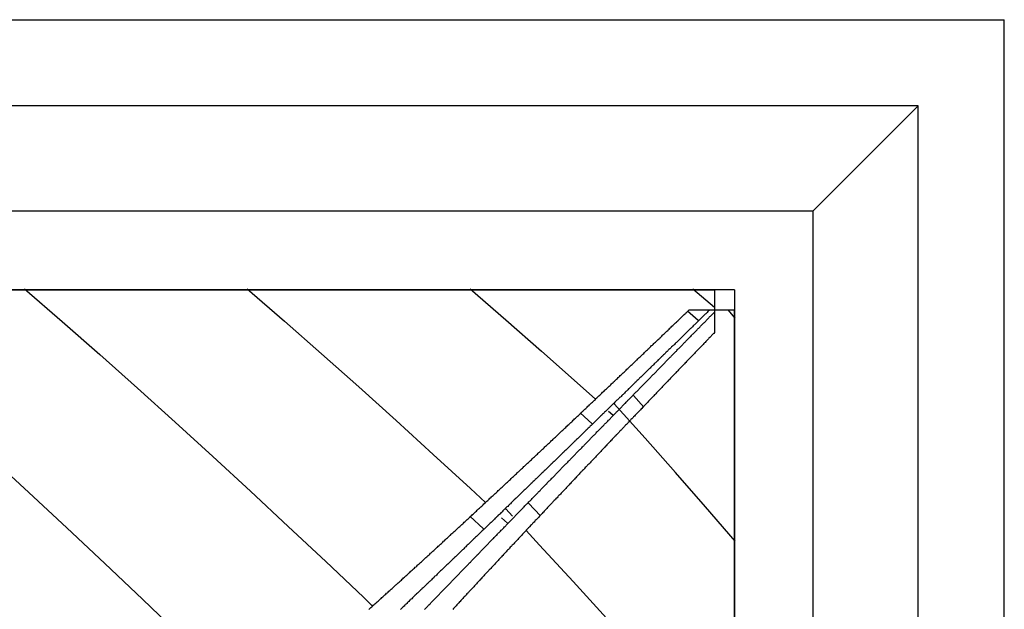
# Model space of a CAD drawing. Extents: x 2 to 87, y -108 to 11.
# Tile 52 of 210: x 22.292 to 22.917, y -77.937 to -77.562. Entities that reach past the tile are written whole.
import ezdxf

# ---------------------------------------------------------------- set-up
doc = ezdxf.new("R2010")
doc.units = 0
doc.header["$MEASUREMENT"] = 0
doc.layers.add('12', color=7, linetype='CONTINUOUS')

msp = doc.modelspace()

# ---------------------------------------------------------------- linework, layer by layer
at = {"layer": '12', "color": 62, "linetype": 'Continuous'}
for p, q in [((21.549, -77.5624), (22.9171, -77.5624)), ((22.9171, -78.9306), (22.9171, -77.5624)), ((22.8625, -77.6171), (21.6037, -77.6171)), ((22.7958, -77.6838), (22.8625, -77.6171)), ((22.8625, -78.8759), (22.8625, -77.6171)), ((21.6704, -77.6838), (22.7958, -77.6838)), ((22.7958, -78.8092), (22.7958, -77.6838)), ((22.7458, -77.7338), (21.7204, -77.7338)), ((21.7331, -77.7338), (22.7331, -77.7338)), ((22.2953, -77.7332), (22.3192, -77.754)), ((22.4367, -77.7332), (22.4603, -77.7537)), ((22.5781, -77.7332), (22.6008, -77.7529)), ((22.7195, -77.7332), (22.7331, -77.7449)), ((22.7331, -77.7338), (22.7331, -77.7465)), ((22.7458, -77.7338), (22.7458, -78.7592)), ((22.716, -77.7471), (22.7228, -77.7531)), ((22.7172, -77.7465), (22.7302, -77.7465)), ((22.7302, -77.7465), (22.7458, -77.7465)), ((22.7331, -77.7465), (22.7331, -77.7481)), ((22.7331, -77.7481), (22.7331, -77.761)), ((22.7464, -77.7519), (22.7418, -77.7465)), ((22.7458, -78.7465), (22.7458, -77.7465)), ((22.3192, -77.754), (22.3431, -77.775)), ((22.4603, -77.7537), (22.4839, -77.7745)), ((22.6008, -77.7529), (22.6234, -77.7728)), ((22.3431, -77.775), (22.367, -77.7963)), ((22.4839, -77.7745), (22.5075, -77.7955)), ((22.6234, -77.7728), (22.646, -77.7929)), ((22.646, -77.7929), (22.6576, -77.8033)), ((22.367, -77.7963), (22.3909, -77.8179)), ((22.5075, -77.7955), (22.5311, -77.8168)), ((22.6891, -77.828), (22.6695, -77.8063)), ((22.6884, -77.8083), (22.6819, -77.8009)), ((22.6479, -77.812), (22.6555, -77.8189)), ((22.6659, -77.8108), (22.6687, -77.8133)), ((22.3909, -77.8179), (22.4148, -77.8397)), ((22.5311, -77.8168), (22.5547, -77.8383)), ((22.7084, -77.8498), (22.6891, -77.828)), ((22.2741, -77.8404), (22.2982, -77.8625)), ((22.4148, -77.8397), (22.4387, -77.8617)), ((22.5547, -77.8383), (22.5783, -77.86)), ((22.7275, -77.8715), (22.7084, -77.8498)), ((22.2982, -77.8625), (22.3222, -77.8849)), ((22.4387, -77.8617), (22.4626, -77.884)), ((22.5783, -77.86), (22.5878, -77.8689)), ((22.6051, -77.8775), (22.6008, -77.8728)), ((22.6228, -77.8774), (22.6152, -77.8692)), ((22.7464, -77.8933), (22.7275, -77.8715)), ((22.578, -77.8776), (22.5866, -77.8856)), ((22.5981, -77.8785), (22.6019, -77.882)), ((22.3222, -77.8849), (22.3463, -77.9075)), ((22.4626, -77.884), (22.4865, -77.9064)), ((22.6222, -77.896), (22.6136, -77.8867)), ((22.6435, -77.9191), (22.6222, -77.896)), ((22.3463, -77.9075), (22.3703, -77.9303)), ((22.4865, -77.9064), (22.5104, -77.929)), ((22.6646, -77.9422), (22.6435, -77.9191)), ((22.3703, -77.9303), (22.3944, -77.9533)), ((22.5104, -77.929), (22.5162, -77.9346))]:
    msp.add_line(p, q, dxfattribs=at)
for points in [[(22.7302, -77.7465), (22.7298, -77.7469), (22.7294, -77.7473), (22.729, -77.7477), (22.7285, -77.7482), (22.7281, -77.7486), (22.7277, -77.749), (22.7273, -77.7494), (22.7269, -77.7498), (22.7264, -77.7502), (22.726, -77.7506), (22.7256, -77.751), (22.7252, -77.7515), (22.7247, -77.7519), (22.7243, -77.7523), (22.7239, -77.7527), (22.7235, -77.7531), (22.723, -77.7535), (22.7226, -77.7539), (22.7222, -77.7544), (22.7218, -77.7548), (22.7213, -77.7552), (22.7209, -77.7556), (22.7205, -77.756), (22.7201, -77.7564), (22.7197, -77.7568), (22.7192, -77.7573), (22.7188, -77.7577), (22.7184, -77.7581), (22.718, -77.7585), (22.7175, -77.7589), (22.7171, -77.7593), (22.7167, -77.7597), (22.7163, -77.7602), (22.7158, -77.7606), (22.7154, -77.761), (22.715, -77.7614), (22.7146, -77.7618), (22.7141, -77.7622), (22.7137, -77.7626), (22.7133, -77.7631), (22.7129, -77.7635), (22.7124, -77.7639), (22.712, -77.7643), (22.7116, -77.7647), (22.7112, -77.7651), (22.7107, -77.7655), (22.7103, -77.766), (22.7099, -77.7664), (22.7095, -77.7668), (22.709, -77.7672), (22.7086, -77.7676), (22.7082, -77.768), (22.7078, -77.7685), (22.7073, -77.7689), (22.7069, -77.7693), (22.7065, -77.7697), (22.706, -77.7701), (22.7056, -77.7705), (22.7052, -77.7709), (22.7048, -77.7714), (22.7043, -77.7718), (22.7039, -77.7722), (22.7035, -77.7726), (22.7031, -77.773), (22.7026, -77.7734), (22.7022, -77.7739), (22.7018, -77.7743), (22.7014, -77.7747), (22.7009, -77.7751), (22.7005, -77.7755), (22.7001, -77.7759), (22.6996, -77.7764), (22.6992, -77.7768), (22.6988, -77.7772), (22.6984, -77.7776), (22.6979, -77.778), (22.6975, -77.7784), (22.6971, -77.7789), (22.6967, -77.7793), (22.6962, -77.7797), (22.6958, -77.7801), (22.6954, -77.7805), (22.6949, -77.7809), (22.6945, -77.7814), (22.6941, -77.7818), (22.6937, -77.7822), (22.6932, -77.7826), (22.6928, -77.783), (22.6924, -77.7835), (22.6919, -77.7839), (22.6915, -77.7843), (22.6911, -77.7847), (22.6907, -77.7851), (22.6902, -77.7855), (22.6898, -77.786), (22.6894, -77.7864), (22.6889, -77.7868), (22.6885, -77.7872), (22.6881, -77.7876), (22.6877, -77.788)], [(22.692, -77.7707), (22.6924, -77.7702), (22.6929, -77.7698), (22.6933, -77.7693), (22.6938, -77.7689), (22.6943, -77.7685), (22.6947, -77.768), (22.6952, -77.7676), (22.6957, -77.7671), (22.6961, -77.7667), (22.6966, -77.7663), (22.697, -77.7658), (22.6975, -77.7654), (22.698, -77.7649), (22.6984, -77.7645), (22.6989, -77.7641), (22.6993, -77.7636), (22.6998, -77.7632), (22.7003, -77.7627), (22.7007, -77.7623), (22.7012, -77.7619), (22.7016, -77.7614), (22.7021, -77.761), (22.7026, -77.7605), (22.703, -77.7601), (22.7035, -77.7597), (22.7039, -77.7592), (22.7044, -77.7588), (22.7049, -77.7583), (22.7053, -77.7579), (22.7058, -77.7575), (22.7062, -77.757), (22.7067, -77.7566), (22.7071, -77.7561), (22.7076, -77.7557), (22.7081, -77.7553), (22.7085, -77.7548), (22.709, -77.7544), (22.7094, -77.754), (22.7099, -77.7535), (22.7104, -77.7531), (22.7108, -77.7526), (22.7113, -77.7522), (22.7117, -77.7518), (22.7122, -77.7513), (22.7126, -77.7509), (22.7131, -77.7504), (22.7136, -77.75), (22.714, -77.7496), (22.7145, -77.7491), (22.7149, -77.7487), (22.7154, -77.7483), (22.7158, -77.7478), (22.7163, -77.7474), (22.7168, -77.7469), (22.7172, -77.7465)], [(22.7177, -77.7638), (22.7181, -77.7634), (22.7185, -77.7629), (22.7189, -77.7625), (22.7193, -77.7621), (22.7197, -77.7617), (22.7201, -77.7613), (22.7205, -77.7609), (22.7209, -77.7605), (22.7213, -77.7601), (22.7217, -77.7597), (22.7221, -77.7593), (22.7225, -77.7589), (22.7228, -77.7585), (22.7232, -77.7581), (22.7236, -77.7577), (22.724, -77.7573), (22.7244, -77.7569), (22.7248, -77.7565), (22.7252, -77.7561), (22.7256, -77.7557), (22.726, -77.7553), (22.7264, -77.7549), (22.7268, -77.7545), (22.7272, -77.7541), (22.7276, -77.7537), (22.728, -77.7533), (22.7284, -77.7529), (22.7288, -77.7525), (22.7292, -77.7521), (22.7296, -77.7517), (22.7299, -77.7513), (22.7303, -77.7509), (22.7307, -77.7505), (22.7311, -77.7501), (22.7315, -77.7497), (22.7319, -77.7493), (22.7323, -77.7489), (22.7327, -77.7485), (22.7331, -77.7481)], [(22.7331, -77.761), (22.7327, -77.7615), (22.7323, -77.7619), (22.7318, -77.7624), (22.7314, -77.7628), (22.731, -77.7632), (22.7306, -77.7637), (22.7302, -77.7641), (22.7297, -77.7645), (22.7293, -77.765), (22.7289, -77.7654), (22.7285, -77.7659), (22.7281, -77.7663), (22.7276, -77.7667), (22.7272, -77.7672), (22.7268, -77.7676), (22.7264, -77.768), (22.726, -77.7685), (22.7255, -77.7689), (22.7251, -77.7694), (22.7247, -77.7698), (22.7243, -77.7702), (22.7239, -77.7707), (22.7234, -77.7711), (22.723, -77.7715), (22.7226, -77.772), (22.7222, -77.7724), (22.7217, -77.7729), (22.7213, -77.7733), (22.7209, -77.7737), (22.7205, -77.7742), (22.7201, -77.7746), (22.7196, -77.7751), (22.7192, -77.7755), (22.7188, -77.7759), (22.7184, -77.7764), (22.718, -77.7768), (22.7175, -77.7772), (22.7171, -77.7777), (22.7167, -77.7781), (22.7163, -77.7786), (22.7158, -77.779), (22.7154, -77.7794), (22.715, -77.7799), (22.7146, -77.7803), (22.7142, -77.7808), (22.7137, -77.7812), (22.7133, -77.7816), (22.7129, -77.7821), (22.7125, -77.7825), (22.712, -77.783), (22.7116, -77.7834), (22.7112, -77.7838), (22.7108, -77.7843), (22.7104, -77.7847), (22.7099, -77.7852), (22.7095, -77.7856), (22.7091, -77.786), (22.7087, -77.7865), (22.7082, -77.7869), (22.7078, -77.7874), (22.7074, -77.7878), (22.707, -77.7883), (22.7065, -77.7887), (22.7061, -77.7891), (22.7057, -77.7896), (22.7053, -77.79), (22.7049, -77.7905), (22.7044, -77.7909), (22.704, -77.7913), (22.7036, -77.7918), (22.7032, -77.7922), (22.7027, -77.7927), (22.7023, -77.7931), (22.7019, -77.7936), (22.7015, -77.794), (22.701, -77.7944), (22.7006, -77.7949), (22.7002, -77.7953), (22.6998, -77.7958), (22.6994, -77.7962), (22.6989, -77.7967), (22.6985, -77.7971), (22.6981, -77.7975), (22.6977, -77.798), (22.6972, -77.7984), (22.6968, -77.7989), (22.6964, -77.7993), (22.696, -77.7998), (22.6955, -77.8002), (22.6951, -77.8006), (22.6947, -77.8011), (22.6943, -77.8015), (22.6938, -77.802), (22.6934, -77.8024), (22.693, -77.8029), (22.6926, -77.8033), (22.6921, -77.8037), (22.6917, -77.8042), (22.6913, -77.8046), (22.6909, -77.8051)], [(22.6779, -77.8044), (22.6783, -77.804), (22.6787, -77.8036), (22.6791, -77.8032), (22.6795, -77.8028), (22.6799, -77.8024), (22.6803, -77.802), (22.6807, -77.8016), (22.6811, -77.8012), (22.6815, -77.8007), (22.6819, -77.8003), (22.6823, -77.7999), (22.6827, -77.7995), (22.6831, -77.7991), (22.6835, -77.7987), (22.6839, -77.7983), (22.6843, -77.7979), (22.6847, -77.7975), (22.6851, -77.7971), (22.6855, -77.7967), (22.6859, -77.7963), (22.6863, -77.7958), (22.6867, -77.7954), (22.6871, -77.795), (22.6875, -77.7946), (22.6879, -77.7942), (22.6883, -77.7938), (22.6887, -77.7934), (22.6891, -77.793), (22.6895, -77.7926), (22.6899, -77.7922), (22.6903, -77.7918), (22.6907, -77.7914), (22.6911, -77.7909), (22.6915, -77.7905), (22.6919, -77.7901), (22.6923, -77.7897), (22.6927, -77.7893), (22.6931, -77.7889), (22.6935, -77.7885), (22.6939, -77.7881), (22.6943, -77.7877), (22.6947, -77.7873), (22.6951, -77.7869), (22.6955, -77.7865), (22.6959, -77.7861), (22.6963, -77.7856), (22.6967, -77.7852), (22.6971, -77.7848), (22.6975, -77.7844), (22.6979, -77.784), (22.6983, -77.7836), (22.6987, -77.7832), (22.6991, -77.7828), (22.6995, -77.7824), (22.6999, -77.782), (22.7003, -77.7816), (22.7007, -77.7812), (22.7011, -77.7808), (22.7014, -77.7804), (22.7018, -77.78), (22.7022, -77.7796), (22.7026, -77.7791), (22.703, -77.7787), (22.7034, -77.7783), (22.7038, -77.7779), (22.7042, -77.7775), (22.7046, -77.7771), (22.705, -77.7767), (22.7054, -77.7763), (22.7058, -77.7759), (22.7062, -77.7755), (22.7066, -77.7751), (22.707, -77.7747), (22.7074, -77.7743), (22.7078, -77.7739), (22.7082, -77.7735), (22.7086, -77.7731), (22.709, -77.7727), (22.7094, -77.7723), (22.7098, -77.7718), (22.7102, -77.7714), (22.7106, -77.771), (22.711, -77.7706), (22.7114, -77.7702), (22.7118, -77.7698), (22.7122, -77.7694), (22.7126, -77.769), (22.713, -77.7686), (22.7134, -77.7682), (22.7138, -77.7678), (22.7141, -77.7674), (22.7145, -77.767), (22.7149, -77.7666), (22.7153, -77.7662), (22.7157, -77.7658), (22.7161, -77.7654), (22.7165, -77.765), (22.7169, -77.7646), (22.7173, -77.7642), (22.7177, -77.7638)], [(22.6454, -77.8149), (22.6458, -77.8145), (22.6463, -77.814), (22.6468, -77.8136), (22.6473, -77.8132), (22.6477, -77.8127), (22.6482, -77.8123), (22.6487, -77.8118), (22.6491, -77.8114), (22.6496, -77.8109), (22.6501, -77.8105), (22.6505, -77.81), (22.651, -77.8096), (22.6515, -77.8092), (22.6519, -77.8087), (22.6524, -77.8083), (22.6529, -77.8078), (22.6534, -77.8074), (22.6538, -77.8069), (22.6543, -77.8065), (22.6548, -77.806), (22.6552, -77.8056), (22.6557, -77.8052), (22.6562, -77.8047), (22.6566, -77.8043), (22.6571, -77.8038), (22.6576, -77.8034), (22.658, -77.8029), (22.6585, -77.8025), (22.659, -77.8021), (22.6594, -77.8016), (22.6599, -77.8012), (22.6604, -77.8007), (22.6608, -77.8003), (22.6613, -77.7998), (22.6618, -77.7994), (22.6622, -77.7989), (22.6627, -77.7985), (22.6632, -77.7981), (22.6636, -77.7976), (22.6641, -77.7972), (22.6646, -77.7967), (22.665, -77.7963), (22.6655, -77.7958), (22.666, -77.7954), (22.6664, -77.795), (22.6669, -77.7945), (22.6674, -77.7941), (22.6678, -77.7936), (22.6683, -77.7932), (22.6688, -77.7927), (22.6692, -77.7923), (22.6697, -77.7919), (22.6702, -77.7914), (22.6706, -77.791), (22.6711, -77.7905), (22.6716, -77.7901), (22.672, -77.7896), (22.6725, -77.7892), (22.673, -77.7888), (22.6734, -77.7883), (22.6739, -77.7879), (22.6744, -77.7874), (22.6748, -77.787), (22.6753, -77.7865), (22.6758, -77.7861), (22.6762, -77.7857), (22.6767, -77.7852), (22.6771, -77.7848), (22.6776, -77.7843), (22.6781, -77.7839), (22.6785, -77.7835), (22.679, -77.783), (22.6795, -77.7826), (22.6799, -77.7821), (22.6804, -77.7817), (22.6809, -77.7812), (22.6813, -77.7808), (22.6818, -77.7804), (22.6822, -77.7799), (22.6827, -77.7795), (22.6832, -77.779), (22.6836, -77.7786), (22.6841, -77.7782), (22.6846, -77.7777), (22.685, -77.7773), (22.6855, -77.7768), (22.686, -77.7764), (22.6864, -77.7759), (22.6869, -77.7755), (22.6873, -77.7751), (22.6878, -77.7746), (22.6883, -77.7742), (22.6887, -77.7737), (22.6892, -77.7733), (22.6897, -77.7729), (22.6901, -77.7724), (22.6906, -77.772), (22.691, -77.7715), (22.6915, -77.7711), (22.692, -77.7707)], [(22.6877, -77.788), (22.6872, -77.7885), (22.6868, -77.7889), (22.6864, -77.7893), (22.6859, -77.7897), (22.6855, -77.7901), (22.6851, -77.7906), (22.6847, -77.791), (22.6842, -77.7914), (22.6838, -77.7918), (22.6834, -77.7922), (22.6829, -77.7927), (22.6825, -77.7931), (22.6821, -77.7935), (22.6816, -77.7939), (22.6812, -77.7943), (22.6808, -77.7947), (22.6804, -77.7952), (22.6799, -77.7956), (22.6795, -77.796), (22.6791, -77.7964), (22.6786, -77.7968), (22.6782, -77.7973), (22.6778, -77.7977), (22.6773, -77.7981), (22.6769, -77.7985), (22.6765, -77.7989), (22.6761, -77.7994), (22.6756, -77.7998), (22.6752, -77.8002), (22.6748, -77.8006), (22.6743, -77.801), (22.6739, -77.8015), (22.6735, -77.8019), (22.673, -77.8023), (22.6726, -77.8027), (22.6722, -77.8031), (22.6717, -77.8036), (22.6713, -77.804), (22.6709, -77.8044), (22.6704, -77.8048), (22.67, -77.8052), (22.6696, -77.8057), (22.6692, -77.8061), (22.6687, -77.8065), (22.6683, -77.8069), (22.6679, -77.8073), (22.6674, -77.8078), (22.667, -77.8082), (22.6666, -77.8086), (22.6661, -77.809), (22.6657, -77.8094), (22.6653, -77.8099), (22.6648, -77.8103), (22.6644, -77.8107), (22.664, -77.8111), (22.6635, -77.8115), (22.6631, -77.812), (22.6627, -77.8124), (22.6622, -77.8128), (22.6618, -77.8132), (22.6614, -77.8136), (22.6609, -77.8141), (22.6605, -77.8145), (22.6601, -77.8149), (22.6596, -77.8153), (22.6592, -77.8157), (22.6588, -77.8162), (22.6583, -77.8166), (22.6579, -77.817), (22.6575, -77.8174), (22.657, -77.8179), (22.6566, -77.8183), (22.6562, -77.8187), (22.6557, -77.8191), (22.6553, -77.8195), (22.6549, -77.82), (22.6544, -77.8204), (22.654, -77.8208), (22.6536, -77.8212), (22.6531, -77.8216), (22.6527, -77.8221), (22.6523, -77.8225), (22.6518, -77.8229), (22.6514, -77.8233), (22.651, -77.8238), (22.6505, -77.8242), (22.6501, -77.8246), (22.6497, -77.825), (22.6492, -77.8254), (22.6488, -77.8259), (22.6484, -77.8263), (22.6479, -77.8267), (22.6475, -77.8271), (22.6471, -77.8276), (22.6466, -77.828), (22.6462, -77.8284), (22.6457, -77.8288), (22.6453, -77.8292), (22.6449, -77.8297), (22.6444, -77.8301)], [(22.6376, -77.8456), (22.6381, -77.8452), (22.6385, -77.8448), (22.6389, -77.8444), (22.6393, -77.844), (22.6397, -77.8436), (22.6401, -77.8432), (22.6405, -77.8427), (22.6409, -77.8423), (22.6413, -77.8419), (22.6417, -77.8415), (22.6421, -77.8411), (22.6425, -77.8407), (22.6429, -77.8403), (22.6433, -77.8398), (22.6437, -77.8394), (22.6441, -77.839), (22.6445, -77.8386), (22.6449, -77.8382), (22.6453, -77.8378), (22.6457, -77.8374), (22.6461, -77.8369), (22.6465, -77.8365), (22.6469, -77.8361), (22.6473, -77.8357), (22.6477, -77.8353), (22.6482, -77.8349), (22.6486, -77.8345), (22.649, -77.8341), (22.6494, -77.8336), (22.6498, -77.8332), (22.6502, -77.8328), (22.6506, -77.8324), (22.651, -77.832), (22.6514, -77.8316), (22.6518, -77.8312), (22.6522, -77.8308), (22.6526, -77.8303), (22.653, -77.8299), (22.6534, -77.8295), (22.6538, -77.8291), (22.6542, -77.8287), (22.6546, -77.8283), (22.655, -77.8279), (22.6554, -77.8274), (22.6558, -77.827), (22.6562, -77.8266), (22.6566, -77.8262), (22.657, -77.8258), (22.6574, -77.8254), (22.6578, -77.825), (22.6582, -77.8246), (22.6586, -77.8241), (22.659, -77.8237), (22.6594, -77.8233), (22.6598, -77.8229), (22.6602, -77.8225), (22.6606, -77.8221), (22.661, -77.8217), (22.6614, -77.8213), (22.6618, -77.8209), (22.6623, -77.8204), (22.6627, -77.82), (22.6631, -77.8196), (22.6635, -77.8192), (22.6639, -77.8188), (22.6643, -77.8184), (22.6647, -77.818), (22.6651, -77.8176), (22.6655, -77.8172), (22.6659, -77.8167), (22.6663, -77.8163), (22.6667, -77.8159), (22.6671, -77.8155), (22.6675, -77.8151), (22.6679, -77.8147), (22.6683, -77.8143), (22.6687, -77.8139), (22.6691, -77.8135), (22.6695, -77.813), (22.6699, -77.8126), (22.6703, -77.8122), (22.6707, -77.8118), (22.6711, -77.8114), (22.6715, -77.811), (22.6719, -77.8106), (22.6723, -77.8102), (22.6727, -77.8098), (22.6731, -77.8093), (22.6735, -77.8089), (22.6739, -77.8085), (22.6743, -77.8081), (22.6747, -77.8077), (22.6751, -77.8073), (22.6755, -77.8069), (22.6759, -77.8065), (22.6763, -77.8061), (22.6767, -77.8057), (22.6771, -77.8052), (22.6775, -77.8048), (22.6779, -77.8044)], [(22.6909, -77.8051), (22.6904, -77.8055), (22.69, -77.806), (22.6896, -77.8064), (22.6892, -77.8069), (22.6887, -77.8073), (22.6883, -77.8077), (22.6879, -77.8082), (22.6875, -77.8086), (22.687, -77.8091), (22.6866, -77.8095), (22.6862, -77.81), (22.6858, -77.8104), (22.6853, -77.8109), (22.6849, -77.8113), (22.6845, -77.8118), (22.6841, -77.8122), (22.6836, -77.8126), (22.6832, -77.8131), (22.6828, -77.8135), (22.6824, -77.814), (22.6819, -77.8144), (22.6815, -77.8149), (22.6811, -77.8153), (22.6807, -77.8158), (22.6802, -77.8162), (22.6798, -77.8167), (22.6794, -77.8171), (22.679, -77.8176), (22.6785, -77.818), (22.6781, -77.8184), (22.6777, -77.8189), (22.6773, -77.8193), (22.6768, -77.8198), (22.6764, -77.8202), (22.676, -77.8207), (22.6756, -77.8211), (22.6751, -77.8216), (22.6747, -77.822), (22.6743, -77.8225), (22.6739, -77.8229), (22.6734, -77.8234), (22.673, -77.8238), (22.6726, -77.8243), (22.6722, -77.8247), (22.6717, -77.8252), (22.6713, -77.8256), (22.6709, -77.826), (22.6705, -77.8265), (22.67, -77.8269), (22.6696, -77.8274), (22.6692, -77.8278), (22.6687, -77.8283), (22.6683, -77.8287), (22.6679, -77.8292), (22.6675, -77.8296), (22.667, -77.8301), (22.6666, -77.8305), (22.6662, -77.831), (22.6658, -77.8314), (22.6653, -77.8319), (22.6649, -77.8323), (22.6645, -77.8328), (22.6641, -77.8332), (22.6636, -77.8337), (22.6632, -77.8341), (22.6628, -77.8346), (22.6623, -77.835), (22.6619, -77.8355), (22.6615, -77.8359), (22.6611, -77.8364), (22.6606, -77.8368), (22.6602, -77.8373), (22.6598, -77.8377), (22.6594, -77.8382), (22.6589, -77.8386), (22.6585, -77.8391), (22.6581, -77.8395), (22.6576, -77.84), (22.6572, -77.8404), (22.6568, -77.8409), (22.6564, -77.8413), (22.6559, -77.8418), (22.6555, -77.8422), (22.6551, -77.8427), (22.6547, -77.8431), (22.6542, -77.8436), (22.6538, -77.844), (22.6534, -77.8445), (22.6529, -77.8449), (22.6525, -77.8454), (22.6521, -77.8458), (22.6517, -77.8463), (22.6512, -77.8467), (22.6508, -77.8472), (22.6504, -77.8476), (22.65, -77.8481), (22.6495, -77.8485), (22.6491, -77.849), (22.6487, -77.8494), (22.6482, -77.8499)], [(22.5979, -77.8595), (22.5984, -77.8591), (22.5989, -77.8586), (22.5994, -77.8582), (22.5999, -77.8577), (22.6003, -77.8573), (22.6008, -77.8568), (22.6013, -77.8564), (22.6018, -77.856), (22.6022, -77.8555), (22.6027, -77.8551), (22.6032, -77.8546), (22.6037, -77.8542), (22.6042, -77.8537), (22.6046, -77.8533), (22.6051, -77.8528), (22.6056, -77.8524), (22.6061, -77.8519), (22.6065, -77.8515), (22.607, -77.851), (22.6075, -77.8506), (22.608, -77.8501), (22.6084, -77.8497), (22.6089, -77.8493), (22.6094, -77.8488), (22.6099, -77.8484), (22.6104, -77.8479), (22.6108, -77.8475), (22.6113, -77.847), (22.6118, -77.8466), (22.6123, -77.8461), (22.6127, -77.8457), (22.6132, -77.8452), (22.6137, -77.8448), (22.6142, -77.8443), (22.6146, -77.8439), (22.6151, -77.8434), (22.6156, -77.843), (22.6161, -77.8426), (22.6165, -77.8421), (22.617, -77.8417), (22.6175, -77.8412), (22.618, -77.8408), (22.6184, -77.8403), (22.6189, -77.8399), (22.6194, -77.8394), (22.6199, -77.839), (22.6203, -77.8385), (22.6208, -77.8381), (22.6213, -77.8376), (22.6218, -77.8372), (22.6222, -77.8368), (22.6227, -77.8363), (22.6232, -77.8359), (22.6237, -77.8354), (22.6241, -77.835), (22.6246, -77.8345), (22.6251, -77.8341), (22.6256, -77.8336), (22.626, -77.8332), (22.6265, -77.8327), (22.627, -77.8323), (22.6274, -77.8319), (22.6279, -77.8314), (22.6284, -77.831), (22.6289, -77.8305), (22.6293, -77.8301), (22.6298, -77.8296), (22.6303, -77.8292), (22.6308, -77.8287), (22.6312, -77.8283), (22.6317, -77.8278), (22.6322, -77.8274), (22.6327, -77.827), (22.6331, -77.8265), (22.6336, -77.8261), (22.6341, -77.8256), (22.6345, -77.8252), (22.635, -77.8247), (22.6355, -77.8243), (22.636, -77.8238), (22.6364, -77.8234), (22.6369, -77.8229), (22.6374, -77.8225), (22.6378, -77.8221), (22.6383, -77.8216), (22.6388, -77.8212), (22.6393, -77.8207), (22.6397, -77.8203), (22.6402, -77.8198), (22.6407, -77.8194), (22.6411, -77.8189), (22.6416, -77.8185), (22.6421, -77.818), (22.6426, -77.8176), (22.643, -77.8172), (22.6435, -77.8167), (22.644, -77.8163), (22.6444, -77.8158), (22.6449, -77.8154), (22.6454, -77.8149)], [(22.6444, -77.8301), (22.644, -77.8305), (22.6436, -77.8309), (22.6431, -77.8314), (22.6427, -77.8318), (22.6423, -77.8322), (22.6418, -77.8326), (22.6414, -77.8331), (22.641, -77.8335), (22.6405, -77.8339), (22.6401, -77.8343), (22.6397, -77.8347), (22.6392, -77.8352), (22.6388, -77.8356), (22.6383, -77.836), (22.6379, -77.8364), (22.6375, -77.8369), (22.637, -77.8373), (22.6366, -77.8377), (22.6362, -77.8381), (22.6357, -77.8386), (22.6353, -77.839), (22.6349, -77.8394), (22.6344, -77.8398), (22.634, -77.8402), (22.6335, -77.8407), (22.6331, -77.8411), (22.6327, -77.8415), (22.6322, -77.8419), (22.6318, -77.8424), (22.6314, -77.8428), (22.6309, -77.8432), (22.6305, -77.8436), (22.6301, -77.8441), (22.6296, -77.8445), (22.6292, -77.8449), (22.6287, -77.8453), (22.6283, -77.8458), (22.6279, -77.8462), (22.6274, -77.8466), (22.627, -77.847), (22.6266, -77.8475), (22.6261, -77.8479), (22.6257, -77.8483), (22.6252, -77.8487), (22.6248, -77.8491), (22.6244, -77.8496), (22.6239, -77.85), (22.6235, -77.8504), (22.6231, -77.8508), (22.6226, -77.8513), (22.6222, -77.8517), (22.6217, -77.8521), (22.6213, -77.8525), (22.6209, -77.853), (22.6204, -77.8534), (22.62, -77.8538), (22.6195, -77.8542), (22.6191, -77.8547), (22.6187, -77.8551), (22.6182, -77.8555), (22.6178, -77.8559), (22.6174, -77.8564), (22.6169, -77.8568), (22.6165, -77.8572), (22.616, -77.8576), (22.6156, -77.8581), (22.6152, -77.8585), (22.6147, -77.8589), (22.6143, -77.8593), (22.6138, -77.8598), (22.6134, -77.8602), (22.613, -77.8606), (22.6125, -77.861), (22.6121, -77.8615), (22.6116, -77.8619), (22.6112, -77.8623), (22.6108, -77.8627), (22.6103, -77.8632), (22.6099, -77.8636), (22.6095, -77.864), (22.609, -77.8644), (22.6086, -77.8649), (22.6081, -77.8653), (22.6077, -77.8657), (22.6073, -77.8662), (22.6068, -77.8666), (22.6064, -77.867), (22.6059, -77.8674), (22.6055, -77.8679), (22.6051, -77.8683), (22.6046, -77.8687), (22.6042, -77.8691), (22.6037, -77.8696), (22.6033, -77.87), (22.6029, -77.8704), (22.6024, -77.8708), (22.602, -77.8713), (22.6015, -77.8717), (22.6011, -77.8721), (22.6006, -77.8725)], [(22.597, -77.8874), (22.5974, -77.887), (22.5978, -77.8865), (22.5983, -77.8861), (22.5987, -77.8857), (22.5991, -77.8853), (22.5995, -77.8849), (22.5999, -77.8844), (22.6003, -77.884), (22.6007, -77.8836), (22.6011, -77.8832), (22.6015, -77.8828), (22.6019, -77.8823), (22.6023, -77.8819), (22.6027, -77.8815), (22.6031, -77.8811), (22.6036, -77.8807), (22.604, -77.8802), (22.6044, -77.8798), (22.6048, -77.8794), (22.6052, -77.879), (22.6056, -77.8786), (22.606, -77.8781), (22.6064, -77.8777), (22.6068, -77.8773), (22.6072, -77.8769), (22.6076, -77.8765), (22.608, -77.8761), (22.6084, -77.8756), (22.6088, -77.8752), (22.6093, -77.8748), (22.6097, -77.8744), (22.6101, -77.874), (22.6105, -77.8735), (22.6109, -77.8731), (22.6113, -77.8727), (22.6117, -77.8723), (22.6121, -77.8719), (22.6125, -77.8715), (22.6129, -77.871), (22.6133, -77.8706), (22.6137, -77.8702), (22.6141, -77.8698), (22.6145, -77.8694), (22.6149, -77.869), (22.6153, -77.8685), (22.6158, -77.8681), (22.6162, -77.8677), (22.6166, -77.8673), (22.617, -77.8669), (22.6174, -77.8664), (22.6178, -77.866), (22.6182, -77.8656), (22.6186, -77.8652), (22.619, -77.8648), (22.6194, -77.8644), (22.6198, -77.8639), (22.6202, -77.8635), (22.6206, -77.8631), (22.621, -77.8627), (22.6214, -77.8623), (22.6218, -77.8619), (22.6223, -77.8614), (22.6227, -77.861), (22.6231, -77.8606), (22.6235, -77.8602), (22.6239, -77.8598), (22.6243, -77.8594), (22.6247, -77.8589), (22.6251, -77.8585), (22.6255, -77.8581), (22.6259, -77.8577), (22.6263, -77.8573), (22.6267, -77.8569), (22.6271, -77.8564), (22.6275, -77.856), (22.6279, -77.8556), (22.6283, -77.8552), (22.6287, -77.8548), (22.6291, -77.8544), (22.6296, -77.854), (22.63, -77.8535), (22.6304, -77.8531), (22.6308, -77.8527), (22.6312, -77.8523), (22.6316, -77.8519), (22.632, -77.8515), (22.6324, -77.851), (22.6328, -77.8506), (22.6332, -77.8502), (22.6336, -77.8498), (22.634, -77.8494), (22.6344, -77.849), (22.6348, -77.8486), (22.6352, -77.8481), (22.6356, -77.8477), (22.636, -77.8473), (22.6364, -77.8469), (22.6368, -77.8465), (22.6372, -77.8461), (22.6376, -77.8456)], [(22.6482, -77.8499), (22.6478, -77.8503), (22.6474, -77.8508), (22.647, -77.8513), (22.6465, -77.8517), (22.6461, -77.8522), (22.6457, -77.8526), (22.6452, -77.8531), (22.6448, -77.8535), (22.6444, -77.854), (22.644, -77.8544), (22.6435, -77.8549), (22.6431, -77.8553), (22.6427, -77.8558), (22.6423, -77.8562), (22.6418, -77.8567), (22.6414, -77.8571), (22.641, -77.8576), (22.6405, -77.858), (22.6401, -77.8585), (22.6397, -77.8589), (22.6393, -77.8594), (22.6388, -77.8599), (22.6384, -77.8603), (22.638, -77.8608), (22.6375, -77.8612), (22.6371, -77.8617), (22.6367, -77.8621), (22.6363, -77.8626), (22.6358, -77.863), (22.6354, -77.8635), (22.635, -77.8639), (22.6345, -77.8644), (22.6341, -77.8649), (22.6337, -77.8653), (22.6333, -77.8658), (22.6328, -77.8662), (22.6324, -77.8667), (22.632, -77.8671), (22.6315, -77.8676), (22.6311, -77.868), (22.6307, -77.8685), (22.6303, -77.8689), (22.6298, -77.8694), (22.6294, -77.8699), (22.629, -77.8703), (22.6285, -77.8708), (22.6281, -77.8712), (22.6277, -77.8717), (22.6273, -77.8721), (22.6268, -77.8726), (22.6264, -77.873), (22.626, -77.8735), (22.6255, -77.874), (22.6251, -77.8744), (22.6247, -77.8749), (22.6243, -77.8753), (22.6238, -77.8758), (22.6234, -77.8762), (22.623, -77.8767), (22.6225, -77.8771), (22.6221, -77.8776), (22.6217, -77.8781), (22.6212, -77.8785), (22.6208, -77.879), (22.6204, -77.8794), (22.62, -77.8799), (22.6195, -77.8803), (22.6191, -77.8808), (22.6187, -77.8813), (22.6182, -77.8817), (22.6178, -77.8822), (22.6174, -77.8826), (22.617, -77.8831), (22.6165, -77.8835), (22.6161, -77.884), (22.6157, -77.8845), (22.6152, -77.8849), (22.6148, -77.8854), (22.6144, -77.8858), (22.614, -77.8863), (22.6135, -77.8868), (22.6131, -77.8872), (22.6127, -77.8877), (22.6122, -77.8881), (22.6118, -77.8886), (22.6114, -77.889), (22.6109, -77.8895), (22.6105, -77.89), (22.6101, -77.8904), (22.6097, -77.8909), (22.6092, -77.8913), (22.6088, -77.8918), (22.6084, -77.8923), (22.6079, -77.8927), (22.6075, -77.8932), (22.6071, -77.8936), (22.6067, -77.8941), (22.6062, -77.8945), (22.6058, -77.895), (22.6054, -77.8955)], [(22.5496, -77.9042), (22.5501, -77.9038), (22.5506, -77.9033), (22.5511, -77.9029), (22.5516, -77.9024), (22.5521, -77.902), (22.5526, -77.9016), (22.553, -77.9011), (22.5535, -77.9007), (22.554, -77.9002), (22.5545, -77.8998), (22.555, -77.8993), (22.5555, -77.8989), (22.556, -77.8984), (22.5564, -77.898), (22.5569, -77.8975), (22.5574, -77.8971), (22.5579, -77.8966), (22.5584, -77.8962), (22.5589, -77.8957), (22.5594, -77.8953), (22.5599, -77.8949), (22.5603, -77.8944), (22.5608, -77.894), (22.5613, -77.8935), (22.5618, -77.8931), (22.5623, -77.8926), (22.5628, -77.8922), (22.5632, -77.8917), (22.5637, -77.8913), (22.5642, -77.8908), (22.5647, -77.8904), (22.5652, -77.8899), (22.5657, -77.8895), (22.5662, -77.889), (22.5666, -77.8886), (22.5671, -77.8881), (22.5676, -77.8877), (22.5681, -77.8873), (22.5686, -77.8868), (22.5691, -77.8864), (22.5695, -77.8859), (22.57, -77.8855), (22.5705, -77.885), (22.571, -77.8846), (22.5715, -77.8841), (22.572, -77.8837), (22.5724, -77.8832), (22.5729, -77.8828), (22.5734, -77.8823), (22.5739, -77.8819), (22.5744, -77.8814), (22.5749, -77.881), (22.5753, -77.8805), (22.5758, -77.8801), (22.5763, -77.8796), (22.5768, -77.8792), (22.5773, -77.8788), (22.5778, -77.8783), (22.5782, -77.8779), (22.5787, -77.8774), (22.5792, -77.877), (22.5797, -77.8765), (22.5802, -77.8761), (22.5807, -77.8756), (22.5811, -77.8752), (22.5816, -77.8747), (22.5821, -77.8743), (22.5826, -77.8738), (22.5831, -77.8734), (22.5835, -77.8729), (22.584, -77.8725), (22.5845, -77.872), (22.585, -77.8716), (22.5855, -77.8712), (22.5859, -77.8707), (22.5864, -77.8703), (22.5869, -77.8698), (22.5874, -77.8694), (22.5879, -77.8689), (22.5883, -77.8685), (22.5888, -77.868), (22.5893, -77.8676), (22.5898, -77.8671), (22.5903, -77.8667), (22.5907, -77.8662), (22.5912, -77.8658), (22.5917, -77.8653), (22.5922, -77.8649), (22.5927, -77.8644), (22.5931, -77.864), (22.5936, -77.8636), (22.5941, -77.8631), (22.5946, -77.8627), (22.5951, -77.8622), (22.5955, -77.8618), (22.596, -77.8613), (22.5965, -77.8609), (22.597, -77.8604), (22.5975, -77.86), (22.5979, -77.8595)], [(22.6006, -77.8725), (22.6002, -77.873), (22.5998, -77.8734), (22.5993, -77.8738), (22.5989, -77.8742), (22.5984, -77.8747), (22.598, -77.8751), (22.5976, -77.8755), (22.5971, -77.876), (22.5967, -77.8764), (22.5962, -77.8768), (22.5958, -77.8772), (22.5954, -77.8777), (22.5949, -77.8781), (22.5945, -77.8785), (22.594, -77.8789), (22.5936, -77.8794), (22.5931, -77.8798), (22.5927, -77.8802), (22.5923, -77.8806), (22.5918, -77.8811), (22.5914, -77.8815), (22.5909, -77.8819), (22.5905, -77.8824), (22.5901, -77.8828), (22.5896, -77.8832), (22.5892, -77.8836), (22.5887, -77.8841), (22.5883, -77.8845), (22.5878, -77.8849), (22.5874, -77.8853), (22.587, -77.8858), (22.5865, -77.8862), (22.5861, -77.8866), (22.5856, -77.887), (22.5852, -77.8875), (22.5847, -77.8879), (22.5843, -77.8883), (22.5839, -77.8888), (22.5834, -77.8892), (22.583, -77.8896), (22.5825, -77.89), (22.5821, -77.8905), (22.5816, -77.8909), (22.5812, -77.8913), (22.5808, -77.8917), (22.5803, -77.8922), (22.5799, -77.8926), (22.5794, -77.893), (22.579, -77.8935), (22.5785, -77.8939), (22.5781, -77.8943), (22.5777, -77.8947), (22.5772, -77.8952), (22.5768, -77.8956), (22.5763, -77.896), (22.5759, -77.8964), (22.5754, -77.8969), (22.575, -77.8973), (22.5745, -77.8977), (22.5741, -77.8982), (22.5737, -77.8986), (22.5732, -77.899), (22.5728, -77.8994), (22.5723, -77.8999), (22.5719, -77.9003), (22.5714, -77.9007), (22.571, -77.9012), (22.5705, -77.9016), (22.5701, -77.902), (22.5697, -77.9024), (22.5692, -77.9029), (22.5688, -77.9033), (22.5683, -77.9037), (22.5679, -77.9041), (22.5674, -77.9046), (22.567, -77.905), (22.5665, -77.9054), (22.5661, -77.9059), (22.5657, -77.9063), (22.5652, -77.9067), (22.5648, -77.9071), (22.5643, -77.9076), (22.5639, -77.908), (22.5634, -77.9084), (22.563, -77.9089), (22.5625, -77.9093), (22.5621, -77.9097), (22.5616, -77.9101), (22.5612, -77.9106), (22.5608, -77.911), (22.5603, -77.9114), (22.5599, -77.9119), (22.5594, -77.9123), (22.559, -77.9127), (22.5585, -77.9131), (22.5581, -77.9136), (22.5576, -77.914), (22.5572, -77.9144), (22.5567, -77.9149), (22.5563, -77.9153)], [(22.5561, -77.9296), (22.5566, -77.9291), (22.557, -77.9287), (22.5574, -77.9283), (22.5578, -77.9279), (22.5582, -77.9274), (22.5586, -77.927), (22.559, -77.9266), (22.5594, -77.9262), (22.5598, -77.9257), (22.5602, -77.9253), (22.5607, -77.9249), (22.5611, -77.9245), (22.5615, -77.9241), (22.5619, -77.9236), (22.5623, -77.9232), (22.5627, -77.9228), (22.5631, -77.9224), (22.5635, -77.9219), (22.5639, -77.9215), (22.5643, -77.9211), (22.5648, -77.9207), (22.5652, -77.9202), (22.5656, -77.9198), (22.566, -77.9194), (22.5664, -77.919), (22.5668, -77.9185), (22.5672, -77.9181), (22.5676, -77.9177), (22.568, -77.9173), (22.5684, -77.9169), (22.5688, -77.9164), (22.5693, -77.916), (22.5697, -77.9156), (22.5701, -77.9152), (22.5705, -77.9147), (22.5709, -77.9143), (22.5713, -77.9139), (22.5717, -77.9135), (22.5721, -77.9131), (22.5725, -77.9126), (22.5729, -77.9122), (22.5733, -77.9118), (22.5738, -77.9114), (22.5742, -77.9109), (22.5746, -77.9105), (22.575, -77.9101), (22.5754, -77.9097), (22.5758, -77.9093), (22.5762, -77.9088), (22.5766, -77.9084), (22.577, -77.908), (22.5774, -77.9076), (22.5778, -77.9071), (22.5783, -77.9067), (22.5787, -77.9063), (22.5791, -77.9059), (22.5795, -77.9055), (22.5799, -77.905), (22.5803, -77.9046), (22.5807, -77.9042), (22.5811, -77.9038), (22.5815, -77.9033), (22.5819, -77.9029), (22.5823, -77.9025), (22.5827, -77.9021), (22.5832, -77.9017), (22.5836, -77.9012), (22.584, -77.9008), (22.5844, -77.9004), (22.5848, -77.9), (22.5852, -77.8996), (22.5856, -77.8991), (22.586, -77.8987), (22.5864, -77.8983), (22.5868, -77.8979), (22.5872, -77.8975), (22.5877, -77.897), (22.5881, -77.8966), (22.5885, -77.8962), (22.5889, -77.8958), (22.5893, -77.8954), (22.5897, -77.8949), (22.5901, -77.8945), (22.5905, -77.8941), (22.5909, -77.8937), (22.5913, -77.8932), (22.5917, -77.8928), (22.5921, -77.8924), (22.5925, -77.892), (22.593, -77.8916), (22.5934, -77.8911), (22.5938, -77.8907), (22.5942, -77.8903), (22.5946, -77.8899), (22.595, -77.8895), (22.5954, -77.889), (22.5958, -77.8886), (22.5962, -77.8882), (22.5966, -77.8878), (22.597, -77.8874)], [(22.6054, -77.8955), (22.6049, -77.8959), (22.6045, -77.8964), (22.6041, -77.8968), (22.6036, -77.8973), (22.6032, -77.8978), (22.6028, -77.8982), (22.6024, -77.8987), (22.6019, -77.8991), (22.6015, -77.8996), (22.6011, -77.9001), (22.6006, -77.9005), (22.6002, -77.901), (22.5998, -77.9014), (22.5993, -77.9019), (22.5989, -77.9024), (22.5985, -77.9028), (22.5981, -77.9033), (22.5976, -77.9038), (22.5972, -77.9042), (22.5968, -77.9047), (22.5963, -77.9051), (22.5959, -77.9056), (22.5955, -77.9061), (22.5951, -77.9065), (22.5946, -77.907), (22.5942, -77.9074), (22.5938, -77.9079), (22.5933, -77.9084), (22.5929, -77.9088), (22.5925, -77.9093), (22.592, -77.9098), (22.5916, -77.9102), (22.5912, -77.9107), (22.5908, -77.9111), (22.5903, -77.9116), (22.5899, -77.9121), (22.5895, -77.9125), (22.589, -77.913), (22.5886, -77.9134), (22.5882, -77.9139), (22.5877, -77.9144), (22.5873, -77.9148), (22.5869, -77.9153), (22.5865, -77.9158), (22.586, -77.9162), (22.5856, -77.9167), (22.5852, -77.9172), (22.5847, -77.9176), (22.5843, -77.9181), (22.5839, -77.9185), (22.5834, -77.919), (22.583, -77.9195), (22.5826, -77.9199), (22.5822, -77.9204), (22.5817, -77.9209), (22.5813, -77.9213), (22.5809, -77.9218), (22.5804, -77.9223), (22.58, -77.9227), (22.5796, -77.9232), (22.5792, -77.9236), (22.5787, -77.9241), (22.5783, -77.9246), (22.5779, -77.925), (22.5774, -77.9255), (22.577, -77.926), (22.5766, -77.9264), (22.5761, -77.9269), (22.5757, -77.9274), (22.5753, -77.9278), (22.5749, -77.9283), (22.5744, -77.9288), (22.574, -77.9292), (22.5736, -77.9297), (22.5731, -77.9302), (22.5727, -77.9306), (22.5723, -77.9311), (22.5719, -77.9316), (22.5714, -77.932), (22.571, -77.9325), (22.5706, -77.933), (22.5701, -77.9334), (22.5697, -77.9339), (22.5693, -77.9344), (22.5688, -77.9348), (22.5684, -77.9353), (22.568, -77.9358), (22.5676, -77.9362), (22.5671, -77.9367)], [(22.5138, -77.9368), (22.5143, -77.9363), (22.5147, -77.9359), (22.5152, -77.9355), (22.5157, -77.935), (22.5162, -77.9346), (22.5167, -77.9341), (22.5172, -77.9337), (22.5177, -77.9332), (22.5182, -77.9328), (22.5187, -77.9323), (22.5192, -77.9319), (22.5197, -77.9314), (22.5202, -77.931), (22.5207, -77.9306), (22.5212, -77.9301), (22.5217, -77.9297), (22.5222, -77.9292), (22.5227, -77.9288), (22.5231, -77.9283), (22.5236, -77.9279), (22.5241, -77.9274), (22.5246, -77.927), (22.5251, -77.9265), (22.5256, -77.9261), (22.5261, -77.9257), (22.5266, -77.9252), (22.5271, -77.9248), (22.5276, -77.9243), (22.5281, -77.9239), (22.5286, -77.9234), (22.5291, -77.923), (22.5295, -77.9225), (22.53, -77.9221), (22.5305, -77.9216), (22.531, -77.9212), (22.5315, -77.9208), (22.532, -77.9203), (22.5325, -77.9199), (22.533, -77.9194), (22.5335, -77.919), (22.534, -77.9185), (22.5345, -77.9181), (22.535, -77.9176), (22.5354, -77.9172), (22.5359, -77.9167), (22.5364, -77.9163), (22.5369, -77.9158), (22.5374, -77.9154), (22.5379, -77.915), (22.5384, -77.9145), (22.5389, -77.9141), (22.5394, -77.9136), (22.5399, -77.9132), (22.5403, -77.9127), (22.5408, -77.9123), (22.5413, -77.9118), (22.5418, -77.9114), (22.5423, -77.9109), (22.5428, -77.9105), (22.5433, -77.91), (22.5438, -77.9096), (22.5443, -77.9092), (22.5447, -77.9087), (22.5452, -77.9083), (22.5457, -77.9078), (22.5462, -77.9074), (22.5467, -77.9069), (22.5472, -77.9065), (22.5477, -77.906), (22.5482, -77.9056), (22.5487, -77.9051), (22.5491, -77.9047), (22.5496, -77.9042)], [(22.5563, -77.9153), (22.5558, -77.9157), (22.5554, -77.9161), (22.555, -77.9166), (22.5545, -77.917), (22.5541, -77.9174), (22.5536, -77.9179), (22.5532, -77.9183), (22.5527, -77.9187), (22.5523, -77.9191), (22.5518, -77.9196), (22.5514, -77.92), (22.5509, -77.9204), (22.5505, -77.9209), (22.55, -77.9213), (22.5496, -77.9217), (22.5491, -77.9221), (22.5487, -77.9226), (22.5483, -77.923), (22.5478, -77.9234), (22.5474, -77.9239), (22.5469, -77.9243), (22.5465, -77.9247), (22.546, -77.9251), (22.5456, -77.9256), (22.5451, -77.926), (22.5447, -77.9264), (22.5442, -77.9269), (22.5438, -77.9273), (22.5433, -77.9277), (22.5429, -77.9281), (22.5424, -77.9286), (22.542, -77.929), (22.5415, -77.9294), (22.5411, -77.9299), (22.5406, -77.9303), (22.5402, -77.9307), (22.5397, -77.9311), (22.5393, -77.9316), (22.5388, -77.932), (22.5384, -77.9324), (22.5379, -77.9329), (22.5375, -77.9333), (22.537, -77.9337), (22.5366, -77.9341), (22.5362, -77.9346), (22.5357, -77.935), (22.5353, -77.9354), (22.5348, -77.9359), (22.5344, -77.9363), (22.5339, -77.9367)], [(22.5492, -77.9368), (22.5496, -77.9364), (22.55, -77.9359), (22.5504, -77.9355), (22.5508, -77.9351), (22.5512, -77.9347), (22.5516, -77.9342), (22.552, -77.9338), (22.5525, -77.9334), (22.5529, -77.933), (22.5533, -77.9325), (22.5537, -77.9321), (22.5541, -77.9317), (22.5545, -77.9313), (22.5549, -77.9308), (22.5553, -77.9304), (22.5557, -77.93), (22.5561, -77.9296)]]:
    msp.add_lwpolyline(points, dxfattribs=at)

doc.saveas('drawing.dxf')
